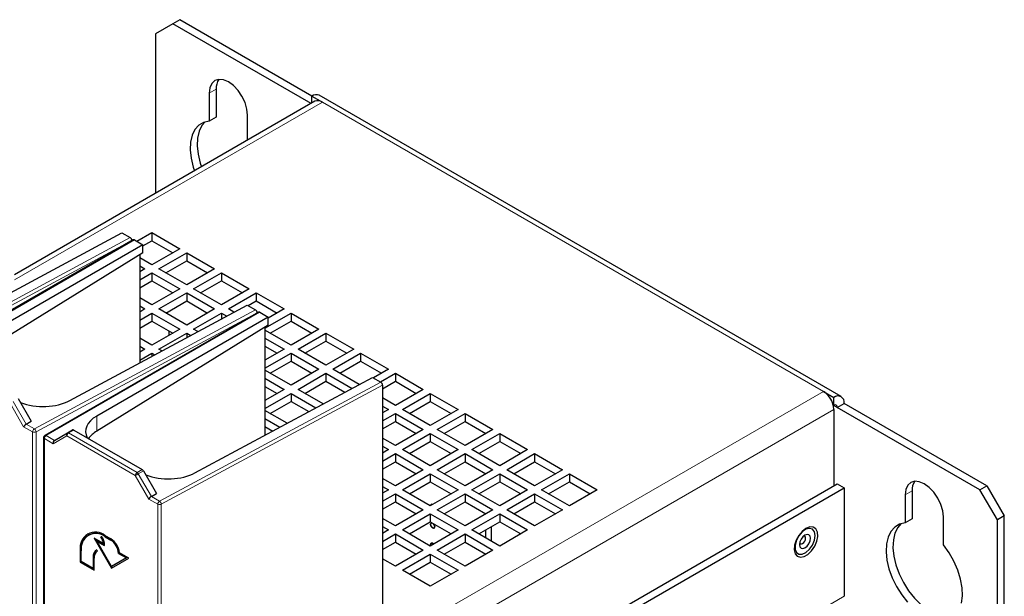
# Model space of a CAD drawing. Header units: millimetres. Extents: x 5 to 418, y 2 to 292.
# Tile 20 of 25: x 273 to 320, y 157 to 185. Entities that reach past the tile are written whole.
import ezdxf

# ---------------------------------------------------------------- set-up
doc = ezdxf.new("R2010")
doc.units = ezdxf.units.MM

msp = doc.modelspace()

# ---------------------------------------------------------------- linework, layer by layer
at = {"color": 7, "linetype": 'Continuous', "lineweight": 25}
for p, q in [((280.1972, 184.6145), (279.3723, 184.1381)), ((280.5272, 184.805), (280.1972, 184.6145)), ((286.7568, 180.8278), (280.1972, 184.6145)), ((286.7969, 181.1856), (280.5272, 184.805)), ((279.3723, 184.1381), (279.3723, 176.5648)), ((281.9296, 181.3281), (281.9296, 179.9994)), ((282.2596, 181.5186), (282.2596, 180.1899)), ((286.7969, 181.1857), (287.2919, 180.9)), ((286.7969, 180.8509), (286.7969, 181.1857)), ((311.8956, 166.9332), (287.1469, 181.2204)), ((286.9419, 180.9346), (272.6902, 172.7073)), ((283.7445, 179.0888), (283.7445, 180.2804)), ((282.2596, 180.1899), (281.9296, 179.9994)), ((269.3713, 170.1795), (277.7884, 174.705)), ((277.7884, 174.705), (278.1843, 174.4765)), ((278.4945, 174.2974), (279.2073, 174.7089)), ((279.2073, 174.7089), (280.5272, 173.9469)), ((279.2073, 174.7089), (279.2073, 174.3278)), ((278.324, 174.3679), (268.192, 168.5189)), ((278.3824, 174.3621), (278.7783, 174.1335)), ((278.7783, 174.0802), (279.2073, 174.3278)), ((279.2073, 174.3278), (280.1972, 173.7564)), ((278.7783, 174.1335), (270.6501, 169.4412)), ((278.7783, 173.7525), (270.6501, 168.7267)), ((278.7783, 173.7525), (278.7783, 174.1335)), ((280.5272, 173.9469), (279.2073, 173.1849)), ((279.5373, 172.9944), (280.8572, 173.7564)), ((280.8572, 173.7564), (282.1771, 172.9944)), ((280.8572, 173.7564), (280.8572, 173.3753)), ((278.6299, 173.6607), (278.6299, 168.535)), ((279.2073, 173.1849), (278.6299, 173.5182)), ((279.8673, 172.8039), (280.8572, 173.3753)), ((280.8572, 173.3753), (281.8471, 172.8039)), ((278.6299, 173.1373), (278.8773, 172.9944)), ((278.8773, 172.9944), (278.6299, 172.8516)), ((278.6299, 172.4706), (279.2073, 172.8039)), ((279.2073, 172.8039), (280.5272, 172.0419)), ((279.2073, 172.8039), (279.2073, 172.4229)), ((280.8572, 172.2324), (279.5373, 172.9944)), ((282.1771, 172.9944), (280.8572, 172.2324)), ((281.1872, 172.0419), (282.5071, 172.8039)), ((282.5071, 172.8039), (283.827, 172.0419)), ((282.5071, 172.8039), (282.5071, 172.4229)), ((278.6299, 172.0895), (279.2073, 172.4229)), ((279.2073, 172.4229), (280.1972, 171.8514)), ((281.5172, 171.8514), (282.5071, 172.4229)), ((282.5071, 172.4229), (283.497, 171.8514)), ((280.5272, 172.0419), (279.2073, 171.28)), ((279.5373, 171.0895), (280.8572, 171.8514)), ((280.8572, 171.8514), (282.1771, 171.0895)), ((280.8572, 171.8514), (280.8572, 171.4704)), ((282.5071, 171.28), (281.1872, 172.0419)), ((283.827, 172.0419), (282.5071, 171.28)), ((282.8371, 171.0895), (284.157, 171.8514)), ((284.157, 171.8514), (285.477, 171.0895)), ((284.157, 171.8514), (284.157, 171.4704)), ((279.2073, 171.28), (278.6299, 171.6133)), ((279.8673, 170.8989), (280.8572, 171.4704)), ((280.8572, 171.4704), (281.8471, 170.8989)), ((283.7743, 171.2494), (284.157, 171.4704)), ((284.157, 171.4704), (285.1469, 170.8989)), ((284.2637, 170.939), (274.1317, 165.0899)), ((275.311, 166.7505), (283.7281, 171.2761)), ((278.6299, 171.2323), (278.8773, 171.0895)), ((278.8773, 171.0895), (278.6299, 170.9466)), ((278.6299, 170.5656), (279.2073, 170.899)), ((279.2073, 170.899), (280.5272, 170.137)), ((279.2073, 170.899), (279.2073, 170.5179)), ((280.8572, 170.3275), (279.5373, 171.0895)), ((282.1771, 171.0895), (280.8572, 170.3275)), ((281.1872, 170.137), (282.5071, 170.899)), ((282.5071, 170.899), (282.7576, 170.7543)), ((282.5071, 170.899), (282.5071, 170.6197)), ((283.0993, 170.9381), (282.8371, 171.0895)), ((283.7281, 171.2761), (284.124, 171.0475)), ((284.3221, 170.9332), (284.718, 170.7046)), ((284.5696, 170.1846), (285.8069, 170.899)), ((285.477, 171.0895), (284.718, 170.6513)), ((285.8069, 170.899), (287.1269, 170.137)), ((285.8069, 170.899), (285.8069, 170.5179)), ((284.718, 170.7046), (276.5898, 166.0123)), ((278.6299, 170.1846), (279.2073, 170.5179)), ((279.2073, 170.5179), (280.1972, 169.9465)), ((284.718, 170.3236), (284.718, 170.7046)), ((284.817, 169.9465), (285.8069, 170.5179)), ((285.8069, 170.5179), (286.7968, 169.9465)), ((284.718, 170.3236), (276.5898, 165.2978)), ((280.5272, 170.137), (279.2073, 169.375)), ((280.019, 169.8436), (280.019, 170.0493)), ((281.3908, 170.0194), (281.1872, 170.137)), ((284.5696, 170.2318), (284.5696, 165.1061)), ((285.8069, 169.375), (284.5696, 170.0893)), ((287.1269, 170.137), (285.8069, 169.375)), ((279.2073, 169.375), (278.6299, 169.7083)), ((279.5373, 169.1845), (280.8572, 169.9465)), ((280.8572, 169.9465), (281.0491, 169.8357)), ((280.8572, 169.9465), (280.8572, 169.7325)), ((284.5696, 169.7083), (285.477, 169.1845)), ((286.1369, 169.1845), (287.4569, 169.9465)), ((286.467, 168.994), (287.4569, 169.5654)), ((287.4569, 169.9465), (288.7768, 169.1845)), ((287.4569, 169.9465), (287.4569, 169.5654)), ((287.4569, 169.5654), (288.4468, 168.994)), ((278.6299, 169.3273), (278.8773, 169.1845)), ((278.8773, 169.1845), (278.6299, 169.0417)), ((279.6822, 169.1008), (279.5373, 169.1845)), ((284.5696, 169.3273), (285.1469, 168.994)), ((285.477, 169.1845), (284.5696, 168.6607)), ((287.4569, 168.4225), (286.1369, 169.1845)), ((288.7768, 169.1845), (287.4569, 168.4225)), ((278.6299, 168.6607), (279.2073, 168.994)), ((279.2073, 168.994), (279.3405, 168.9171)), ((279.2073, 168.994), (279.2073, 168.8454)), ((284.5696, 168.2797), (285.8069, 168.994)), ((284.817, 168.0415), (285.8069, 168.613)), ((285.8069, 168.994), (287.1269, 168.232)), ((285.8069, 168.994), (285.8069, 168.613)), ((285.8069, 168.613), (286.7968, 168.0415)), ((287.7868, 168.232), (289.1068, 168.994)), ((288.1169, 168.0415), (289.1068, 168.613)), ((289.1068, 168.994), (290.4267, 168.232)), ((289.1068, 168.994), (289.1068, 168.613)), ((289.1068, 168.613), (290.0967, 168.0415)), ((285.8069, 167.47), (284.5696, 168.1844)), ((287.1269, 168.232), (285.8069, 167.47)), ((289.039, 167.5092), (287.7868, 168.232)), ((290.4267, 168.232), (289.7139, 167.8205)), ((281.2507, 163.3216), (289.6677, 167.8472)), ((284.5696, 167.8034), (285.477, 167.2796)), ((286.1369, 167.2796), (287.4569, 168.0415)), ((286.467, 167.089), (287.4569, 167.6605)), ((287.4569, 168.0415), (288.6973, 167.3254)), ((287.4569, 168.0415), (287.4569, 167.6605)), ((287.4569, 167.6605), (288.3556, 167.1417)), ((289.6677, 167.8472), (290.0637, 167.6186)), ((290.0439, 167.63), (290.7567, 168.0415)), ((290.1462, 167.3081), (290.7567, 167.6605)), ((290.7567, 168.0415), (292.0766, 167.2796)), ((290.7567, 168.0415), (290.7567, 167.6605)), ((290.7567, 167.6605), (291.7466, 167.089)), ((284.5696, 167.4223), (285.1469, 167.089)), ((285.477, 167.2796), (284.5696, 166.7557)), ((287.3305, 166.5905), (286.1369, 167.2796)), ((290.1462, 167.4757), (290.1462, 154.8318)), ((292.0766, 167.2796), (290.7567, 166.5176)), ((311.0507, 167.1843), (311.5456, 166.8986)), ((272.8685, 166.8431), (273.4879, 165.7703)), ((284.5696, 166.3747), (285.8069, 167.0891)), ((284.817, 166.1365), (285.8069, 166.708)), ((285.8069, 167.0891), (286.9888, 166.4068)), ((285.8069, 167.0891), (285.8069, 166.708)), ((285.8069, 166.708), (286.647, 166.223)), ((290.7567, 166.5176), (290.1462, 166.87)), ((291.0867, 166.3271), (292.4066, 167.0891)), ((291.4167, 166.1365), (292.4066, 166.708)), ((292.4066, 167.0891), (293.7265, 166.3271)), ((292.4066, 167.0891), (292.4066, 166.708)), ((292.4066, 166.708), (293.3965, 166.1365)), ((311.5456, 166.5175), (311.5456, 166.8986)), ((285.6219, 165.6719), (284.5696, 166.2794)), ((290.1462, 166.489), (290.4267, 166.3271)), ((290.4267, 166.3271), (290.1462, 166.1652)), ((292.4066, 165.5651), (291.0867, 166.3271)), ((293.7265, 166.3271), (292.4066, 165.5651)), ((311.5456, 166.5175), (311.5173, 166.5339)), ((311.5456, 166.327), (311.5456, 162.707)), ((311.7106, 166.4222), (312.0406, 166.6127)), ((318.4753, 162.5171), (311.7106, 166.4222)), ((318.8053, 162.7076), (312.0406, 166.6127)), ((273.2436, 165.6322), (273.4879, 165.7703)), ((284.5696, 165.8984), (285.2802, 165.4882)), ((290.1462, 165.7842), (290.7567, 166.1366)), ((290.7567, 166.1366), (292.0766, 165.3746)), ((290.7567, 166.1366), (290.7567, 165.7555)), ((292.7366, 165.3746), (294.0565, 166.1366)), ((294.0565, 166.1366), (295.3765, 165.3746)), ((294.0565, 166.1366), (294.0565, 165.7555)), ((275.2007, 165.2176), (275.4486, 165.3536)), ((275.5069, 165.3479), (278.7499, 163.4757)), ((284.5696, 165.5174), (284.9385, 165.3044)), ((290.1462, 165.4031), (290.7567, 165.7555)), ((290.7567, 165.7555), (291.7466, 165.1841)), ((292.0766, 165.3746), (290.7567, 164.6126)), ((294.0565, 164.6126), (292.7366, 165.3746)), ((293.0666, 165.1841), (294.0565, 165.7555)), ((294.0565, 165.7555), (295.0464, 165.1841)), ((295.3765, 165.3746), (294.0565, 164.6126)), ((274.0734, 164.9889), (274.0734, 147.0161)), ((274.5814, 164.8599), (275.2007, 165.2176)), ((290.7567, 164.6126), (290.1462, 164.965)), ((291.0867, 164.4221), (292.4066, 165.1841)), ((292.4066, 165.1841), (293.7265, 164.4221)), ((292.4066, 165.1841), (292.4066, 164.8031)), ((294.3865, 164.4221), (295.7064, 165.1841)), ((295.7064, 165.1841), (297.0264, 164.4221)), ((295.7064, 165.1841), (295.7064, 164.8031)), ((290.1462, 164.584), (290.4267, 164.4221)), ((290.4267, 164.4221), (290.1462, 164.2602)), ((292.4066, 163.6601), (291.0867, 164.4221)), ((291.4167, 164.2316), (292.4066, 164.8031)), ((292.4066, 164.8031), (293.3965, 164.2316)), ((293.7265, 164.4221), (292.4066, 163.6601)), ((295.7064, 163.6601), (294.3865, 164.4221)), ((294.7165, 164.2316), (295.7064, 164.8031)), ((295.7064, 164.8031), (296.6963, 164.2316)), ((297.0264, 164.4221), (295.7064, 163.6601)), ((290.1462, 163.8792), (290.7567, 164.2316)), ((290.7567, 164.2316), (292.0766, 163.4696)), ((290.7567, 164.2316), (290.7567, 163.8506)), ((292.7366, 163.4696), (294.0565, 164.2316)), ((294.0565, 164.2316), (295.3765, 163.4696)), ((294.0565, 164.2316), (294.0565, 163.8506)), ((296.0364, 163.4696), (297.3564, 164.2316)), ((297.3564, 164.2316), (298.6763, 163.4696)), ((297.3564, 164.2316), (297.3564, 163.8506)), ((290.1462, 163.4982), (290.7567, 163.8506)), ((290.7567, 163.8506), (291.7466, 163.2791)), ((292.0766, 163.4696), (290.7567, 162.7077)), ((294.0565, 162.7077), (292.7366, 163.4696)), ((293.0666, 163.2791), (294.0565, 163.8506)), ((294.0565, 163.8506), (295.0464, 163.2791)), ((295.3765, 163.4696), (294.0565, 162.7077)), ((297.3564, 162.7077), (296.0364, 163.4696)), ((296.3665, 163.2791), (297.3564, 163.8506)), ((297.3564, 163.8506), (298.3463, 163.2791)), ((298.6763, 163.4696), (297.3564, 162.7077)), ((278.8082, 163.4141), (279.4276, 162.3414)), ((290.7567, 162.7077), (290.1462, 163.0601)), ((291.0867, 162.5172), (292.4066, 163.2792)), ((292.4066, 163.2792), (293.7265, 162.5172)), ((292.4066, 163.2792), (292.4066, 162.8981)), ((294.3865, 162.5172), (295.7064, 163.2792)), ((295.7064, 163.2792), (297.0264, 162.5172)), ((295.7064, 163.2792), (295.7064, 162.8981)), ((297.6863, 162.5172), (299.0063, 163.2792)), ((299.0063, 163.2792), (300.3262, 162.5172)), ((299.0063, 163.2792), (299.0063, 162.8981)), ((290.1462, 162.6791), (290.4267, 162.5172)), ((290.4267, 162.5172), (290.1462, 162.3553)), ((292.4066, 161.7552), (291.0867, 162.5172)), ((291.4167, 162.3266), (292.4066, 162.8981)), ((291.7466, 151.2773), (311.7106, 162.8022)), ((292.0766, 151.0868), (312.0406, 162.6117)), ((292.4066, 162.8981), (293.3965, 162.3266)), ((293.7265, 162.5172), (292.4066, 161.7552)), ((295.7064, 161.7552), (294.3865, 162.5172)), ((294.7165, 162.3266), (295.7064, 162.8981)), ((295.7064, 162.8981), (296.6963, 162.3266)), ((297.0264, 162.5172), (295.7064, 161.7552)), ((299.0063, 161.7552), (297.6863, 162.5172)), ((298.0164, 162.3266), (299.0063, 162.8981)), ((299.0063, 162.8981), (299.9962, 162.3266)), ((300.3262, 162.5172), (299.0063, 161.7552)), ((311.7106, 162.8022), (312.0406, 162.6117)), ((312.0406, 162.6117), (312.0406, 157.4675)), ((318.4753, 162.5171), (318.8053, 162.7076)), ((319.3002, 161.0882), (318.4753, 162.5171)), ((318.8053, 162.7076), (319.6302, 161.2787)), ((279.1833, 162.2033), (279.4276, 162.3414)), ((290.1462, 161.9743), (290.7567, 162.3267)), ((290.7567, 162.3267), (292.0766, 161.5647)), ((290.7567, 162.3267), (290.7567, 161.9456)), ((292.7366, 161.5647), (294.0565, 162.3267)), ((294.0565, 162.3267), (295.3765, 161.5647)), ((294.0565, 162.3267), (294.0565, 161.9456)), ((296.0364, 161.5647), (297.3564, 162.3267)), ((297.3564, 162.3267), (298.6763, 161.5647)), ((297.3564, 162.3267), (297.3564, 161.9456)), ((314.928, 162.2786), (314.928, 160.9499)), ((315.2579, 162.4691), (315.2579, 161.1404)), ((290.1462, 161.5932), (290.7567, 161.9456)), ((290.7567, 161.9456), (291.7466, 161.3742)), ((292.0766, 161.5647), (290.7567, 160.8027)), ((294.0565, 160.8027), (292.7366, 161.5647)), ((293.0666, 161.3742), (294.0565, 161.9456)), ((294.0565, 161.9456), (295.0464, 161.3742)), ((295.3765, 161.5647), (294.0565, 160.8027)), ((297.3564, 160.8027), (296.0364, 161.5647)), ((296.3665, 161.3742), (297.3564, 161.9456)), ((297.3564, 161.9456), (298.3463, 161.3742)), ((298.6763, 161.5647), (297.3564, 160.8027)), ((290.7567, 160.8027), (290.1462, 161.1551)), ((291.0867, 160.6122), (292.4066, 161.3742)), ((292.4066, 161.3742), (293.7265, 160.6122)), ((292.4066, 161.3742), (292.4066, 160.9931)), ((294.3865, 160.6122), (295.7064, 161.3742)), ((295.0333, 161.3818), (295.0333, 161.3666)), ((295.7064, 161.3742), (297.0264, 160.6122)), ((295.7064, 161.3742), (295.7064, 160.9931)), ((315.2579, 161.1404), (314.928, 160.9499)), ((316.7429, 159.9022), (316.7429, 161.2309)), ((319.6302, 161.2787), (319.3002, 161.0882)), ((319.3002, 153.0861), (319.3002, 161.0882)), ((319.6302, 152.8629), (319.6302, 161.2787)), ((290.1462, 160.7741), (290.4267, 160.6122)), ((291.4167, 160.4217), (292.4066, 160.9931)), ((292.4066, 160.9931), (293.3965, 160.4217)), ((294.7165, 160.4217), (295.7064, 160.9931)), ((295.2973, 160.7569), (295.2973, 160.0865)), ((295.7064, 160.9931), (296.6963, 160.4217)), ((276.2245, 160.3828), (276.1915, 160.3638)), ((276.9142, 159.9695), (276.4684, 160.2269)), ((276.4684, 160.2269), (277.2934, 158.798)), ((276.5344, 160.1888), (277.3264, 158.817)), ((276.8382, 160.2795), (276.7939, 160.2795)), ((277.2604, 160.1888), (276.9964, 160.3412)), ((276.9964, 160.2841), (277.2604, 160.1317)), ((277.0294, 160.3031), (277.2934, 160.1507)), ((290.4267, 160.6122), (290.1462, 160.4503)), ((290.1462, 160.0693), (290.7567, 160.4217)), ((290.7567, 160.4217), (292.0766, 159.6597)), ((290.7567, 160.4217), (290.7567, 160.0407)), ((292.4066, 159.8502), (291.0867, 160.6122)), ((293.7265, 160.6122), (292.4066, 159.8502)), ((292.7366, 159.6597), (294.0565, 160.4217)), ((294.0565, 160.4217), (295.3765, 159.6597)), ((294.0565, 160.4217), (294.0565, 160.0407)), ((295.7064, 159.8502), (294.3865, 160.6122)), ((295.0333, 160.6045), (295.0333, 160.2388)), ((297.0264, 160.6122), (295.7064, 159.8502)), ((276.6209, 160.1198), (276.5879, 160.1007)), ((276.5879, 160.1007), (276.9634, 159.884)), ((277.2934, 158.8788), (276.5879, 160.1007)), ((276.6209, 160.1198), (276.9619, 159.9229)), ((276.9472, 159.9886), (276.9142, 159.9695)), ((290.1462, 159.6883), (290.7567, 160.0407)), ((290.7567, 160.0407), (291.7466, 159.4692)), ((292.5554, 159.9586), (292.3872, 159.8615)), ((292.4271, 159.9245), (292.4318, 159.8872)), ((293.0666, 159.4692), (294.0565, 160.0407)), ((294.0565, 160.0407), (295.0464, 159.4692)), ((275.8085, 159.6552), (275.8085, 159.0836)), ((275.8415, 159.6743), (275.8415, 159.1027)), ((275.858, 159.1122), (275.858, 159.6266)), ((276.4189, 159.3028), (276.4189, 158.7884)), ((276.4519, 159.3219), (276.4519, 158.8074)), ((276.4684, 158.7027), (276.4684, 159.2742)), ((276.6231, 159.6161), (276.5881, 159.6767)), ((277.9988, 159.2862), (277.2934, 158.8788)), ((277.2934, 158.798), (278.1183, 159.2744)), ((278.0318, 159.3053), (277.3264, 158.8979)), ((277.6564, 159.522), (277.6234, 159.503)), ((277.6234, 159.503), (277.9988, 159.2862)), ((277.6564, 159.522), (278.0318, 159.3053)), ((278.1183, 159.2744), (277.6699, 159.5333)), ((278.0318, 159.3053), (277.9988, 159.2862)), ((290.7567, 158.8978), (290.1462, 159.2502)), ((292.0766, 159.6597), (290.7567, 158.8978)), ((291.0867, 158.7073), (292.4066, 159.4692)), ((292.4066, 159.4692), (293.7265, 158.7073)), ((292.4066, 159.4692), (292.4066, 159.0882)), ((294.0565, 158.8978), (292.7366, 159.6597)), ((295.3765, 159.6597), (294.0565, 158.8978)), ((295.0333, 159.4768), (295.0333, 159.4616)), ((275.8415, 159.1027), (275.8085, 159.0836)), ((275.8085, 159.0836), (276.4684, 158.7027)), ((275.8415, 159.1027), (276.4684, 158.7408)), ((276.4189, 158.7884), (275.858, 159.1122)), ((276.4519, 158.8074), (276.4189, 158.7884)), ((277.3264, 158.8979), (277.2934, 158.8788)), ((291.4167, 158.5167), (292.4066, 159.0882)), ((292.4066, 159.0882), (293.3965, 158.5167)), ((292.4066, 157.9453), (291.0867, 158.7073)), ((293.7265, 158.7073), (292.4066, 157.9453))]:
    msp.add_line(p, q, dxfattribs=at)
at = {"color": 7, "linetype": 'Continuous', "lineweight": 18}
for p, q in [((282.2596, 181.5186), (281.9296, 181.3281)), ((287.2919, 180.9), (272.6902, 172.4706)), ((287.2919, 180.9), (311.0507, 167.1843)), ((267.6938, 168.836), (278.1843, 174.4765)), ((278.232, 174.3148), (267.7734, 168.6915)), ((278.3824, 174.3621), (268.2518, 168.5139)), ((273.6335, 165.4071), (284.124, 171.0475)), ((284.3221, 170.9332), (274.1915, 165.085)), ((284.1717, 170.8859), (273.7131, 165.2626)), ((279.5732, 161.9782), (290.0637, 167.6186)), ((290.1462, 167.4757), (279.6528, 161.8337)), ((291.3342, 155.8022), (311.0507, 167.1843)), ((272.6243, 166.7049), (273.2436, 165.6322)), ((273.1255, 165.5082), (272.482, 166.6228)), ((291.8291, 154.9449), (311.5456, 166.327)), ((311.5173, 166.5338), (311.7106, 166.4222)), ((276.5898, 165.2978), (276.5898, 166.0123)), ((273.5496, 165.2634), (273.1255, 165.5082)), ((273.2436, 165.6322), (273.6335, 165.4071)), ((275.5069, 165.3479), (275.2591, 165.2118)), ((273.5496, 147.2906), (273.5496, 165.2634)), ((273.7131, 165.2626), (273.7131, 147.2898)), ((274.1076, 164.9413), (274.1076, 146.9685)), ((274.5316, 164.6965), (274.1076, 164.9413)), ((274.1915, 165.085), (274.5814, 164.8599)), ((275.1751, 165.0681), (274.5316, 164.6965)), ((278.4217, 163.1939), (275.1751, 165.0681)), ((275.2591, 165.2118), (278.5056, 163.3376)), ((278.5056, 163.3376), (278.7499, 163.4757)), ((279.0652, 162.0793), (278.4217, 163.1939)), ((278.8082, 163.4141), (278.564, 163.276)), ((278.564, 163.276), (279.1833, 162.2033)), ((279.4892, 161.8345), (279.0652, 162.0793)), ((279.1833, 162.2033), (279.5732, 161.9782)), ((315.2579, 162.4691), (314.928, 162.2786)), ((279.4892, 143.8617), (279.4892, 161.8345)), ((279.6528, 161.8337), (279.6528, 143.8609)), ((277.0294, 160.3031), (276.9964, 160.2841)), ((277.2934, 160.1507), (277.2604, 160.1317)), ((275.8415, 159.6743), (275.8085, 159.6552)), ((276.4519, 159.3219), (276.4189, 159.3028)), ((312.0406, 157.4675), (292.0766, 145.9426))]:
    msp.add_line(p, q, dxfattribs=at)
at = {"color": 7, "linetype": 'Continuous', "lineweight": 25, "flags": 128}
for points in [[(283.7445, 180.2804), (283.7136, 180.5695), (283.623, 180.8745), (283.4788, 181.1748), (283.2908, 181.4498), (283.072, 181.6809), (282.8371, 181.8521), (282.6022, 181.952), (282.3834, 181.9737), (282.1954, 181.9156), (282.0512, 181.7819), (281.9606, 181.5815), (281.9296, 181.3281)], [(281.9296, 179.9994), (281.6621, 179.9362), (281.4329, 179.7989), (281.2492, 179.5922), (281.1172, 179.3226), (281.0411, 178.999), (281.0234, 178.6319), (281.0646, 178.2333), (281.1635, 177.816), (281.2233, 177.6333)], [(281.7295, 179.9602), (281.5792, 179.7827), (281.4472, 179.5131), (281.3711, 179.1895), (281.3534, 178.8224), (281.3946, 178.4238), (281.4935, 178.0065), (281.5533, 177.8238)], [(316.7429, 161.2309), (316.7119, 161.5199), (316.6213, 161.825), (316.4771, 162.1253), (316.2891, 162.4003), (316.0703, 162.6313), (315.8354, 162.8026), (315.6005, 162.9025), (315.3817, 162.9242), (315.1937, 162.8661), (315.0495, 162.7324), (314.9589, 162.532), (314.928, 162.2786)], [(292.4269, 160.8792), (292.4344, 160.9184), (292.4558, 160.9429), (292.4823, 160.9495)], [(292.4269, 160.8792), (292.4344, 160.9184), (292.4558, 160.9429), (292.4823, 160.9495)], [(292.5685, 160.8997), (292.595, 160.8625), (292.6164, 160.8133), (292.6239, 160.7655), (292.6164, 160.7263), (292.595, 160.7017), (292.5631, 160.6955), (292.5254, 160.7086), (292.4877, 160.739), (292.4558, 160.7821), (292.4344, 160.8313), (292.4269, 160.8792), (292.4269, 160.8792)], [(292.5685, 160.8997), (292.595, 160.8625), (292.6164, 160.8133), (292.6239, 160.7655), (292.6164, 160.7263), (292.595, 160.7017), (292.5631, 160.6955), (292.5254, 160.7086), (292.4877, 160.739), (292.4558, 160.7821), (292.4344, 160.8313), (292.4269, 160.8792), (292.4269, 160.8792)], [(292.4827, 160.9492), (292.4559, 160.9427), (292.4346, 160.9182), (292.4271, 160.8791)], [(292.4271, 160.8791), (292.4346, 160.8313), (292.4559, 160.7822), (292.4878, 160.7392), (292.5254, 160.7088), (292.563, 160.6957), (292.5949, 160.7019), (292.6162, 160.7264), (292.6237, 160.7656), (292.6162, 160.8133), (292.5949, 160.8625), (292.5681, 160.8999)], [(310.2257, 160.6876), (310.0436, 160.5473), (309.8811, 160.3521), (309.7561, 160.123), (309.6819, 159.8849), (309.6666, 159.6636), (309.712, 159.483), (309.813, 159.3628), (309.9587, 159.316), (310.1334, 159.3475), (310.318, 159.4542), (310.4927, 159.6242), (310.6384, 159.8393), (310.7394, 160.0762), (310.7848, 160.309), (310.7695, 160.5128), (310.6953, 160.6652), (310.5703, 160.7499), (310.4078, 160.7576), (310.2257, 160.6876)], [(310.6565, 160.3435), (310.6242, 160.5245), (310.5317, 160.6437), (310.3913, 160.685), (310.2222, 160.643), (310.0471, 160.5231), (309.8897, 160.3418), (309.7713, 160.1233), (309.7077, 159.8973), (309.7077, 159.6943), (309.7713, 159.5416), (309.8897, 159.4599), (310.0471, 159.4603), (310.2222, 159.5426), (310.3913, 159.6958), (310.5317, 159.8992), (310.6242, 160.1253), (310.6565, 160.3435)], [(314.928, 160.9499), (314.6605, 160.8867), (314.4312, 160.7494), (314.2475, 160.5427), (314.1155, 160.2731), (314.0394, 159.9495), (314.0217, 159.5824), (314.0629, 159.1837), (314.1618, 158.7664), (314.3151, 158.3441), (314.5178, 157.9304), (314.7633, 157.5389), (315.0437, 157.1822)], [(314.7278, 160.9107), (314.5775, 160.7332), (314.4455, 160.4636), (314.3694, 160.14), (314.3517, 159.7729), (314.3929, 159.3742), (314.4918, 158.9569), (314.6451, 158.5346), (314.8478, 158.1209), (315.0933, 157.7294), (315.3737, 157.3727), (315.6799, 157.0624), (316.0018, 156.8087), (316.329, 156.6198), (316.6509, 156.5018), (316.9571, 156.4586), (317.2375, 156.4916), (317.273, 156.5019)], [(310.4379, 160.2173), (310.4182, 160.3207), (310.3618, 160.3856), (310.2775, 160.4019), (310.1781, 160.3674), (310.0786, 160.2871), (309.9943, 160.1734), (309.938, 160.0435), (309.9182, 159.9173), (309.938, 159.8139), (309.9943, 159.749), (310.0786, 159.7327), (310.1781, 159.7672), (310.2775, 159.8475), (310.3618, 159.9612), (310.4182, 160.0911), (310.4379, 160.2173)], [(309.9268, 159.9989), (309.9292, 159.9932), (309.9605, 159.9572), (310.0073, 159.9481), (310.0626, 159.9673), (310.1178, 160.0118), (310.1647, 160.075), (310.196, 160.1472), (310.2069, 160.2173)], [(310.2069, 160.2173), (310.196, 160.2748), (310.1647, 160.3108), (310.1178, 160.3199), (310.1117, 160.3191)], [(292.4316, 159.8871), (292.4269, 159.9246), (292.4344, 159.9638), (292.4558, 159.9884), (292.4877, 159.9946), (292.5254, 159.9815), (292.5631, 159.9511), (292.5694, 159.9442)], [(292.4316, 159.8871), (292.4269, 159.9246), (292.4344, 159.9638), (292.4558, 159.9884), (292.4877, 159.9946), (292.5254, 159.9815), (292.5631, 159.9511), (292.5694, 159.9442)], [(292.5692, 159.9441), (292.563, 159.951), (292.5254, 159.9813), (292.4878, 159.9944), (292.4559, 159.9882), (292.4346, 159.9637), (292.4271, 159.9245)], [(317.6079, 157.1373), (317.6491, 157.4883), (317.6314, 157.8759), (317.5553, 158.2874), (317.4233, 158.7093), (317.2397, 159.1281), (317.0104, 159.5301), (316.7429, 159.9022)]]:
    msp.add_lwpolyline(points, dxfattribs=at)
at = {"color": 7, "linetype": 'Continuous', "lineweight": 18, "flags": 128}
msp.add_lwpolyline([(278.564, 163.276), (278.5467, 163.2661), (278.5278, 163.2552), (278.508, 163.2437), (278.488, 163.2322), (278.4686, 163.221), (278.4507, 163.2106), (278.4348, 163.2015), (278.4217, 163.1939)], dxfattribs=at)
at = {"color": 7, "linetype": 'Continuous', "lineweight": 25}
for centre, radius, start, end in [((282.992, 181.5655), 0.7339, 146.21689, 183.66284), ((287.0019, 180.8995), 0.3521, 65.69288, 125.61758), ((287.0877, 180.6223), 0.3447, 53.66784, 115.0217), ((310.4559, 166.265), 1.0949, 14.21453, 57.10045), ((311.7389, 166.6617), 0.3057, 350.78596, 129.20329), ((310.7179, 166.3191), 0.8278, 0.54658, 15.03747), ((311.61, 166.4385), 0.1019, 350.78596, 129.20329), ((274.1901, 164.9889), 0.1167, 119.99717, 180), ((315.9903, 162.516), 0.7339, 146.21689, 183.66284), ((292.4788, 161.7604), 0.0683, 57.57572, 182.4189), ((292.4789, 161.7603), 0.0681, 57.71234, 182.28229), ((276.5327, 159.7727), 0.7337, 50.79671, 189.21404), ((276.6647, 159.7651), 0.8282, 125.01333, 186.29885), ((276.552, 159.7392), 0.7031, 50.79671, 189.21404), ((276.5578, 159.6448), 0.8098, 54.38242, 114.30712), ((276.1866, 159.8656), 0.7349, 8.13299, 34.27866), ((276.1849, 159.8551), 0.779, 2.12366, 33.00879), ((276.2866, 159.9018), 0.6663, 7.48415, 22.31305), ((276.7672, 159.4251), 0.9091, 6.83345, 57.14914), ((276.8353, 159.4671), 0.7889, 2.60548, 57.39452), ((276.8683, 159.4862), 0.7889, 2.60548, 57.39452), ((276.8278, 159.343), 0.4108, 125.69804, 185.62038), ((276.877, 159.3592), 0.4267, 132.37576, 185.0144), ((276.8422, 159.311), 0.3756, 125.69804, 185.62038)]:
    msp.add_arc(centre, radius, start, end, dxfattribs=at)
at = {"color": 7, "linetype": 'Continuous', "lineweight": 18}
for centre, radius, start, end in [((273.7282, 165.2554), 0.1788, 121.9772, 177.4454), ((273.5339, 165.2581), 0.1793, 1.44711, 56.24363), ((273.6321, 165.4231), 0.1798, 242.65648, 296.76622), ((274.1293, 164.9929), 0.056, 184.12934, 247.1908), ((274.2862, 164.9333), 0.1788, 121.9772, 177.4454), ((274.1572, 165.0349), 0.0607, 55.64761, 114.86553), ((275.2625, 165.1301), 0.1071, 125.22486, 215.32992), ((275.3537, 165.0601), 0.1788, 121.9772, 177.4454), ((275.2249, 165.1646), 0.0582, 54.12442, 114.57136), ((278.6003, 163.1859), 0.1788, 121.9772, 177.4454), ((278.4194, 163.1975), 0.1644, 28.5075, 58.39343), ((279.6679, 161.8265), 0.1788, 121.9772, 177.4454), ((279.5718, 161.9942), 0.1798, 242.65648, 296.76622), ((279.4736, 161.8291), 0.1793, 1.44711, 56.24363)]:
    msp.add_arc(centre, radius, start, end, dxfattribs=at)
at = {"color": 7, "linetype": 'Continuous', "lineweight": 25}
for centre, major_axis, ratio, start_param, end_param in [((278.1843, 174.3812), (-0.0583, 0.1011), 0.5772057, 3.9269197, 5.4980207), ((278.3823, 174.2668), (-0.0583, 0.101), 0.5775574, 5.4977162, 6.2831839), ((284.124, 170.9522), (-0.0583, 0.1011), 0.5772057, 3.9269197, 5.4980207), ((284.322, 170.8379), (-0.0583, 0.101), 0.5775574, 5.4977162, 6.2831839), ((290.0637, 167.5233), (-0.0583, 0.1011), 0.5772057, 3.9269197, 5.4980207), ((274.0143, 167.5252), (1.8666, -0.0277), 0.5671246, 4.1314569, 5.4887598), ((277.9326, 165.2633), (1.8666, -0.0277), 0.5671246, 2.3820737, 3.4377846), ((273.208, 165.5558), (0.0851, 0.0851), 0.3178882, 0.8528443, 2.4410939), ((275.5069, 165.2526), (-0.0583, 0.1011), 0.5773087, 5.4980576, 6.2833296), ((277.9326, 164.5497), (1.8666, 0.0287), 0.5872749, 2.3646126, 2.745979), ((274.6141, 164.7441), (0, 0.1245), 0.7174342, 0.3751477, 1.9633973), ((278.7499, 163.3804), (-0.0583, 0.101), 0.5774544, 4.7126596, 5.4979316), ((279.954, 164.0963), (1.8666, -0.0277), 0.5671246, 4.1314569, 5.4887598), ((279.1477, 162.1269), (0.0851, 0.0851), 0.3178882, 0.8528443, 2.4410939)]:
    msp.add_ellipse(centre, major_axis=major_axis, ratio=ratio, start_param=start_param, end_param=end_param, dxfattribs=at)

doc.saveas('drawing.dxf')
